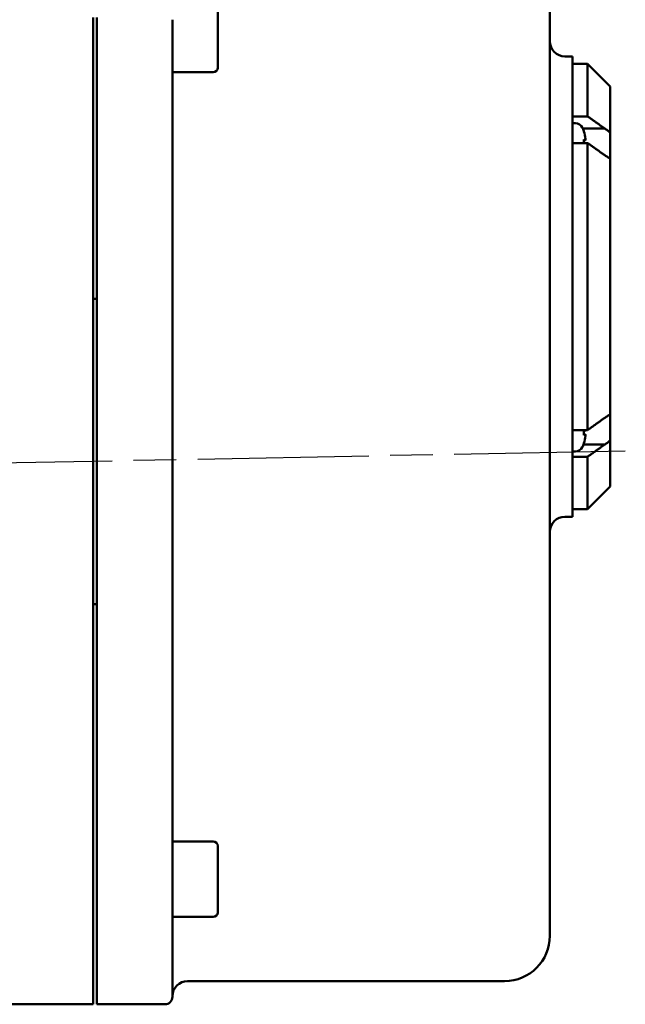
# Model space of a CAD drawing. Header units: millimetres. Extents: x 0 to 1680, y 0 to 1188.
# Tile 24 of 27: x 1384 to 1465, y 742 to 873. Entities that reach past the tile are written whole.
import ezdxf

# ---------------------------------------------------------------- set-up
doc = ezdxf.new("R2010")
doc.units = ezdxf.units.MM
doc.header["$LTSCALE"] = 4
doc.linetypes.add('CHAIN', pattern=[0.7087, 0.4724, -0.0591, 0.1181, -0.0591])
doc.layers.add('Видимый контур (ГОСТ)', color=7, linetype='Continuous', lineweight=50)
doc.layers.add('Осевая линия (ГОСТ)', color=7, linetype='Continuous', lineweight=25)

msp = doc.modelspace()

# ---------------------------------------------------------------- linework, layer by layer
at = {"layer": 'Видимый контур (ГОСТ)'}
for p, q in [((1454.622, 879.285), (1454.622, 751.285)), ((1410.622, 875.047), (1410.622, 866.247)), ((1394.122, 757.657), (1394.122, 872.912)), ((1394.622, 757.657), (1394.622, 872.912)), ((1404.622, 872.609), (1404.622, 757.96)), ((1456.622, 867.752), (1457.622, 867.752)), ((1457.622, 806.785), (1457.622, 867.752)), ((1457.622, 866.752), (1459.622, 866.752)), ((1459.622, 859.808), (1459.622, 866.752)), ((1462.622, 863.752), (1459.622, 866.752)), ((1410.022, 865.647), (1404.622, 865.647)), ((1462.622, 863.752), (1462.622, 857.631)), ((1457.622, 859.808), (1459.622, 859.808)), ((1458.022, 858.898), (1457.622, 858.898)), ((1458.99, 858.189), (1461.903, 858.189)), ((1459.129, 857.8), (1459.129, 857.814)), ((1459.129, 856.276), (1459.129, 856.724)), ((1462.622, 857.631), (1462.622, 854.203)), ((1457.622, 856.276), (1459.622, 856.276)), ((1459.344, 856.657), (1459.129, 856.638)), ((1459.622, 818.262), (1459.622, 856.276)), ((1462.622, 854.203), (1462.622, 820.335)), ((1394.122, 835.655), (1394.622, 835.655)), ((1462.622, 820.335), (1462.622, 816.906)), ((1457.622, 818.262), (1459.622, 818.262)), ((1459.129, 817.603), (1459.129, 818.255)), ((1459.344, 818.187), (1459.129, 818.168)), ((1459.344, 817.67), (1459.129, 817.689)), ((1459.077, 816.348), (1461.903, 816.348)), ((1459.129, 816.513), (1459.129, 816.527)), ((1462.622, 816.906), (1462.622, 810.785)), ((1458.022, 815.429), (1457.622, 815.429)), ((1457.622, 814.729), (1459.622, 814.729)), ((1459.622, 807.785), (1459.622, 814.729)), ((1462.622, 810.785), (1459.622, 807.785)), ((1457.622, 807.785), (1459.622, 807.785)), ((1456.622, 806.785), (1457.622, 806.785)), ((1394.122, 795.199), (1394.622, 795.199)), ((1410.022, 763.775), (1404.622, 763.775)), ((1410.622, 763.175), (1410.622, 754.375)), ((1394.122, 757.657), (1394.122, 751.161)), ((1394.622, 751.161), (1394.622, 757.657)), ((1404.622, 757.96), (1404.622, 752.114)), ((1410.022, 753.775), (1404.622, 753.775)), ((1394.122, 742.211), (1394.122, 751.161)), ((1394.622, 742.211), (1394.622, 751.161)), ((1404.622, 752.114), (1404.622, 743.211)), ((1406.622, 745.285), (1448.622, 745.285)), ((1373.122, 742.211), (1394.122, 742.211)), ((1394.622, 742.211), (1403.622, 742.211))]:
    msp.add_line(p, q, dxfattribs=at)
for centre, radius, start, end in [((1456.622, 869.752), 2, 180, 270), ((1410.022, 866.247), 0.6, 270, 0), ((1458.022, 857.898), 1, 26.26077, 89.99), ((1454.982, 856.398), 4.39, 19.45641, 26.26077), ((1458.989, 857.814), 0.14, 0, 19.45641), ((1454.982, 817.929), 4.39, 333.73923, 340.54359), ((1458.989, 816.513), 0.14, 340.54359, 0), ((1458.022, 816.429), 1, 270.01, 333.73923), ((1456.622, 804.785), 2, 90, 180), ((1410.022, 763.175), 0.6, 0, 90), ((1410.022, 754.375), 0.6, 270, 0), ((1448.622, 751.285), 6, 270, 0), ((1406.622, 743.285), 2, 90, 180), ((1403.622, 743.211), 1, 270, 0)]:
    msp.add_arc(centre, radius, start, end, dxfattribs=at)
for centre, major_axis, ratio, start_param, end_param in [((1454.996, 856.413), (3.157, -3.046), 0.9920917, 0.8679292, 1.1001315), ((1454.996, 856.237), (4.37, 0.384), 0.0903208, 0.096395, 0.3285973), ((1454.996, 817.767), (4.37, 0.384), 0.0903208, 0.096395, 0.3285973), ((1454.996, 818.09), (4.37, -0.384), 0.0903208, 5.954588, 6.1867903), ((1454.996, 817.914), (-3.157, -3.046), 0.9920917, 2.0414611, 2.2736634)]:
    msp.add_ellipse(centre, major_axis=major_axis, ratio=ratio, start_param=start_param, end_param=end_param, dxfattribs=at)
for points, weights in [([(1459.622, 859.808), (1460.808, 858.966), (1461.903, 858.189)], [1.0017747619, 1.00219865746, 1.00098680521]), ([(1461.903, 854.657), (1460.808, 855.434), (1459.622, 856.276)], [1.00098680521, 1.00219865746, 1.0017747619]), ([(1459.622, 818.262), (1460.808, 819.104), (1461.903, 819.881)], [1.0017747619, 1.00219865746, 1.00098680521]), ([(1461.903, 816.348), (1460.808, 815.571), (1459.622, 814.729)], [1.00098680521, 1.00219865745, 1.00177476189])]:
    msp.add_rational_spline(points, weights, degree=2, dxfattribs=at)
for points, knots in [([(1462.622, 857.631), (1462.491, 857.744), (1462.362, 857.85), (1462.238, 857.945), (1462.129, 858.029), (1462.016, 858.111), (1461.903, 858.189)], [-0.052857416, -0.052857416, -0.052857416, -0.052857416, 0, 0, 0, 0.046304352, 0.046304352, 0.046304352, 0.046304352]), ([(1459.342, 856.833), (1459.344, 856.813), (1459.346, 856.791), (1459.349, 856.75), (1459.35, 856.731), (1459.35, 856.7), (1459.35, 856.686), (1459.348, 856.665), (1459.347, 856.659), (1459.344, 856.656), (1459.343, 856.656), (1459.342, 856.657)], [0, 0, 0, 0, 0.006105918, 0.006105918, 0.012211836, 0.012211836, 0.018306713, 0.018306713, 0.02440159, 0.02440159, 0.027283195, 0.027283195, 0.027283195, 0.027283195]), ([(1461.903, 854.657), (1462.016, 854.572), (1462.129, 854.495), (1462.362, 854.346), (1462.491, 854.27), (1462.622, 854.203)], [0.923974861, 0.923974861, 0.923974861, 0.923974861, 0.970279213, 0.970279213, 1.02313663, 1.02313663, 1.02313663, 1.02313663]), ([(1462.622, 820.335), (1462.491, 820.267), (1462.362, 820.192), (1462.238, 820.112), (1462.129, 820.042), (1462.016, 819.965), (1461.903, 819.881)], [-0.052857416, -0.052857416, -0.052857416, -0.052857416, 0, 0, 0, 0.046304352, 0.046304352, 0.046304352, 0.046304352]), ([(1459.35, 818.262), (1459.35, 818.256), (1459.35, 818.251), (1459.35, 818.23), (1459.35, 818.216), (1459.348, 818.196), (1459.347, 818.19), (1459.344, 818.187), (1459.343, 818.187), (1459.342, 818.187)], [0.01025747, 0.01025747, 0.01025747, 0.01025747, 0.012211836, 0.012211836, 0.018306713, 0.018306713, 0.02440159, 0.02440159, 0.027283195, 0.027283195, 0.027283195, 0.027283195]), ([(1459.342, 817.67), (1459.344, 817.671), (1459.346, 817.669), (1459.349, 817.656), (1459.35, 817.645), (1459.35, 817.619), (1459.35, 817.602), (1459.348, 817.564), (1459.347, 817.543), (1459.344, 817.513), (1459.343, 817.503), (1459.342, 817.493)], [0, 0, 0, 0, 0.006105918, 0.006105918, 0.012211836, 0.012211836, 0.018306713, 0.018306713, 0.02440159, 0.02440159, 0.027283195, 0.027283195, 0.027283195, 0.027283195]), ([(1461.903, 816.348), (1462.016, 816.426), (1462.129, 816.508), (1462.362, 816.688), (1462.491, 816.793), (1462.622, 816.906)], [0.923974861, 0.923974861, 0.923974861, 0.923974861, 0.970279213, 0.970279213, 1.02313663, 1.02313663, 1.02313663, 1.02313663])]:
    msp.add_open_spline(points, degree=3, knots=knots, dxfattribs=at)
for points in [[(1459.121, 856.728), (1459.126, 856.727), (1459.129, 856.726), (1459.129, 856.724)], [(1459.121, 818.258), (1459.126, 818.257), (1459.129, 818.256), (1459.129, 818.255)], [(1459.129, 817.603), (1459.129, 817.601), (1459.126, 817.6), (1459.121, 817.599)]]:
    msp.add_open_spline(points, degree=3, dxfattribs=at)
at = {"layer": 'Осевая линия (ГОСТ)', "linetype": 'CHAIN', "ltscale": 11.993792}
msp.add_line((1464.62, 815.478), (1222.505, 810.791), dxfattribs=at)

doc.saveas('drawing.dxf')
